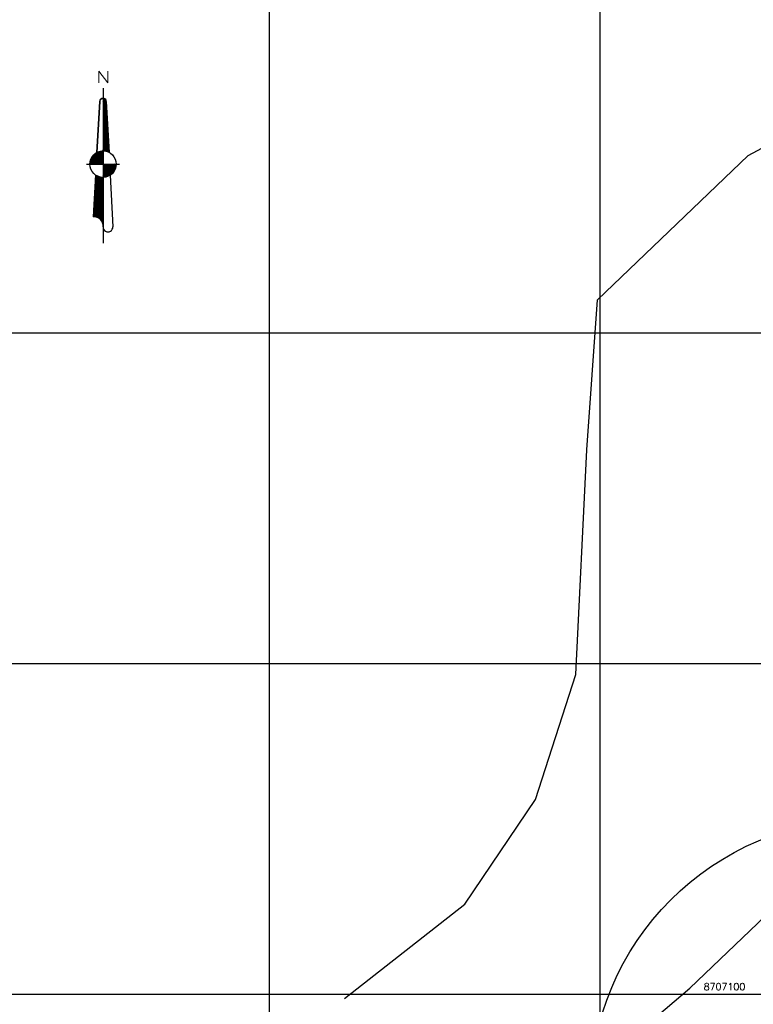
# Model space of a CAD drawing. Header units: millimetres. Extents: x 196436 to 199900, y 8705373 to 8708636.
# Tile 162 of 241: x 197724 to 197946, y 8707097 to 8707395. Entities that reach past the tile are written whole.
import ezdxf
from ezdxf.enums import TextEntityAlignment as Align

# ---------------------------------------------------------------- set-up
doc = ezdxf.new("R2010")
doc.units = ezdxf.units.MM
doc.header["$LTSCALE"] = 5
for name, color, linetype in [('DIM', 7, 'Continuous'), ('MALHA', 9, 'Continuous'), ('NORTE', 7, 'Continuous'), ('RIO', 130, 'Continuous'), ('TXT_COORD', 3, 'Continuous')]:
    doc.layers.add(name, color=color, linetype=linetype)
doc.styles.add('AG6', font='ROMANS.SHX', dxfattribs={"width": 1.3, "height": 3})
doc.styles.add('GEOSIS', font='ROMANS.SHX')

# ---------------------------------------------------------------- blocks, each defined once
blk = doc.blocks.new('*X39')
at = {"color": 0}
for p, q in [((9739.61, 10071.95), (9739.72, 10072.06)), ((9739.61, 10071.59), (9740, 10071.99)), ((9740.6, 10071.11), (9739.65, 10072.07)), ((9739.61, 10071.24), (9740.22, 10071.85)), ((9740.62, 10070.74), (9739.61, 10071.76)), ((9739.61, 10070.88), (9740.4, 10071.68)), ((9739.61, 10070.53), (9740.53, 10071.45)), ((9740.64, 10070.37), (9739.61, 10071.41)), ((9739.61, 10070.18), (9740.6, 10071.17)), ((9740.66, 10070), (9739.61, 10071.05)), ((9739.61, 10069.82), (9740.62, 10070.84)), ((9740.68, 10069.62), (9739.61, 10070.7)), ((9739.61, 10069.47), (9740.64, 10070.5)), ((9740.7, 10069.25), (9739.61, 10070.34)), ((9739.61, 10069.12), (9740.65, 10070.16)), ((9740.72, 10068.88), (9739.61, 10069.99)), ((9739.61, 10068.76), (9740.67, 10069.83)), ((9740.74, 10068.5), (9739.61, 10069.64)), ((9739.61, 10068.41), (9740.69, 10069.49)), ((9740.76, 10068.13), (9739.61, 10069.28)), ((9739.61, 10068.06), (9740.71, 10069.16)), ((9740.41, 10071.66), (9740.2, 10071.87)), ((9740.78, 10067.76), (9739.61, 10068.93)), ((9739.61, 10067.7), (9740.72, 10068.82)), ((9740.8, 10067.38), (9739.61, 10068.58)), ((9739.61, 10067.35), (9740.74, 10068.49)), ((9740.82, 10067.01), (9739.61, 10068.22)), ((9739.61, 10067), (9740.76, 10068.15)), ((9740.84, 10066.64), (9739.61, 10067.87)), ((9739.61, 10066.64), (9740.78, 10067.81)), ((9740.86, 10066.26), (9739.61, 10067.52)), ((9739.61, 10066.29), (9740.79, 10067.48)), ((9740.88, 10065.89), (9739.61, 10067.16)), ((9739.61, 10065.94), (9740.81, 10067.14)), ((9739.61, 10065.58), (9740.83, 10066.81)), ((9740.9, 10065.52), (9739.61, 10066.81)), ((9739.61, 10065.23), (9740.85, 10066.47)), ((9740.92, 10065.14), (9739.61, 10066.46)), ((9739.61, 10064.87), (9740.86, 10066.13)), ((9740.94, 10064.77), (9739.61, 10066.1)), ((9739.61, 10064.52), (9740.88, 10065.8)), ((9740.96, 10064.4), (9739.61, 10065.75)), ((9739.61, 10064.17), (9740.9, 10065.46)), ((9740.98, 10064.02), (9739.61, 10065.39)), ((9739.61, 10063.81), (9740.92, 10065.13)), ((9741, 10063.65), (9739.61, 10065.04)), ((9739.61, 10063.46), (9740.94, 10064.79)), ((9741.02, 10063.28), (9739.61, 10064.69)), ((9739.61, 10063.11), (9740.95, 10064.45)), ((9741.03, 10062.9), (9739.61, 10064.33)), ((9739.61, 10062.75), (9740.97, 10064.12)), ((9741.05, 10062.53), (9739.61, 10063.98)), ((9739.61, 10062.4), (9740.99, 10063.78)), ((9741.07, 10062.16), (9739.61, 10063.63)), ((9739.61, 10062.05), (9741.01, 10063.45)), ((9741.09, 10061.79), (9739.61, 10063.27)), ((9739.61, 10061.69), (9741.02, 10063.11)), ((9741.11, 10061.41), (9739.61, 10062.92)), ((9739.61, 10061.34), (9741.04, 10062.78)), ((9741.13, 10061.04), (9739.61, 10062.57)), ((9739.61, 10060.99), (9741.06, 10062.44)), ((9741.15, 10060.67), (9739.61, 10062.21)), ((9739.61, 10060.63), (9741.08, 10062.1)), ((9741.17, 10060.29), (9739.61, 10061.86)), ((9739.61, 10060.28), (9741.09, 10061.77)), ((9741.19, 10059.92), (9739.61, 10061.51)), ((9739.61, 10059.92), (9741.11, 10061.43)), ((9741.21, 10059.55), (9739.61, 10061.15)), ((9739.61, 10059.57), (9741.13, 10061.1)), ((9741.23, 10059.17), (9739.61, 10060.8)), ((9739.61, 10059.22), (9741.15, 10060.76)), ((9741.25, 10058.8), (9739.61, 10060.45)), ((9739.61, 10058.86), (9741.17, 10060.42)), ((9739.61, 10058.51), (9741.18, 10060.09)), ((9741.27, 10058.43), (9739.61, 10060.09)), ((9739.61, 10058.16), (9741.2, 10059.75)), ((9741.29, 10058.05), (9739.61, 10059.74)), ((9739.61, 10057.8), (9741.22, 10059.42)), ((9741.31, 10057.68), (9739.61, 10059.38)), ((9739.61, 10057.45), (9741.24, 10059.08)), ((9741.33, 10057.31), (9739.61, 10059.03)), ((9739.61, 10057.1), (9741.25, 10058.74)), ((9741.35, 10056.93), (9739.61, 10058.68)), ((9739.61, 10056.74), (9741.27, 10058.41)), ((9741.37, 10056.56), (9739.61, 10058.32)), ((9739.61, 10056.39), (9741.29, 10058.07)), ((9741.39, 10056.19), (9739.61, 10057.97)), ((9741.41, 10055.81), (9739.61, 10057.62)), ((9741.09, 10055.78), (9739.61, 10057.26)), ((9739.64, 10056.07), (9741.31, 10057.74)), ((9739.97, 10056.05), (9741.32, 10057.4)), ((9740.29, 10056.01), (9741.34, 10057.07)), ((9740.56, 10055.95), (9739.61, 10056.91)), ((9740.13, 10056.03), (9739.61, 10056.56)), ((9739.74, 10056.06), (9739.61, 10056.2)), ((9740.58, 10055.95), (9741.36, 10056.73)), ((9740.85, 10055.87), (9741.38, 10056.39)), ((9741.11, 10055.77), (9741.4, 10056.06)), ((9741.36, 10055.66), (9741.41, 10055.72)), ((9737.16, 10045.81), (9739.42, 10048.07)), ((9737.18, 10046.19), (9739.09, 10048.1)), ((9737.21, 10046.56), (9738.79, 10048.15)), ((9737.23, 10046.94), (9738.51, 10048.22)), ((9737.25, 10047.31), (9738.24, 10048.31)), ((9737.27, 10047.69), (9737.99, 10048.41)), ((9737.29, 10048.06), (9737.75, 10048.52)), ((9739.61, 10045.95), (9737.3, 10048.25)), ((9737.31, 10048.44), (9737.52, 10048.65)), ((9739.61, 10046.3), (9737.32, 10048.59)), ((9739.61, 10046.66), (9737.73, 10048.54)), ((9739.61, 10047.01), (9738.34, 10048.27)), ((9739.61, 10047.36), (9738.82, 10048.14)), ((9739.61, 10047.72), (9739.24, 10048.08)), ((9736.99, 10042.81), (9739.61, 10045.43)), ((9737.01, 10043.19), (9739.61, 10045.78)), ((9737.03, 10043.56), (9739.61, 10046.14)), ((9737.06, 10043.94), (9739.61, 10046.49)), ((9737.08, 10044.31), (9739.61, 10046.84)), ((9737.1, 10044.69), (9739.61, 10047.2)), ((9737.12, 10045.06), (9739.61, 10047.55)), ((9739.61, 10042.77), (9737.13, 10045.24)), ((9737.14, 10045.44), (9739.61, 10047.9)), ((9739.61, 10043.12), (9737.15, 10045.58)), ((9739.61, 10043.47), (9737.17, 10045.91)), ((9739.61, 10043.83), (9737.19, 10046.25)), ((9739.61, 10044.18), (9737.21, 10046.58)), ((9739.61, 10044.54), (9737.23, 10046.92)), ((9739.61, 10044.89), (9737.24, 10047.25)), ((9739.61, 10045.24), (9737.26, 10047.58)), ((9739.61, 10045.6), (9737.28, 10047.92)), ((9736.8, 10039.44), (9739.61, 10042.25)), ((9736.82, 10039.81), (9739.61, 10042.6)), ((9736.84, 10040.19), (9739.61, 10042.95)), ((9736.86, 10040.56), (9739.61, 10043.31)), ((9736.88, 10040.94), (9739.61, 10043.66)), ((9736.91, 10041.31), (9739.61, 10044.01)), ((9736.93, 10041.69), (9739.61, 10044.37)), ((9736.95, 10042.06), (9739.61, 10044.72)), ((9739.61, 10039.59), (9736.96, 10042.23)), ((9736.97, 10042.44), (9739.61, 10045.08)), ((9739.61, 10039.94), (9736.98, 10042.57)), ((9739.61, 10040.29), (9737, 10042.9)), ((9739.61, 10040.65), (9737.01, 10043.24)), ((9739.61, 10041), (9737.03, 10043.57)), ((9739.61, 10041.35), (9737.05, 10043.91)), ((9739.61, 10041.71), (9737.07, 10044.24)), ((9739.61, 10042.06), (9737.09, 10044.57)), ((9739.61, 10042.41), (9737.11, 10044.91)), ((9736.63, 10036.44), (9739.61, 10039.42)), ((9736.65, 10036.81), (9739.61, 10039.77)), ((9736.67, 10037.19), (9739.61, 10040.13)), ((9736.69, 10037.56), (9739.61, 10040.48)), ((9736.71, 10037.94), (9739.61, 10040.83)), ((9736.73, 10038.31), (9739.61, 10041.19)), ((9736.76, 10038.69), (9739.61, 10041.54)), ((9736.78, 10039.06), (9739.61, 10041.89)), ((9739.61, 10036.4), (9736.79, 10039.22)), ((9739.61, 10036.76), (9736.8, 10039.56)), ((9739.61, 10037.11), (9736.82, 10039.89)), ((9739.61, 10037.46), (9736.84, 10040.23)), ((9739.61, 10037.82), (9736.86, 10040.56)), ((9739.61, 10038.17), (9736.88, 10040.9)), ((9739.61, 10038.52), (9736.9, 10041.23)), ((9739.61, 10038.88), (9736.92, 10041.56)), ((9739.61, 10039.23), (9736.94, 10041.9)), ((9736.61, 10036.07), (9739.61, 10039.07)), ((9736.75, 10036.08), (9736.61, 10036.21)), ((9737.1, 10036.08), (9736.63, 10036.55)), ((9737.52, 10036.02), (9736.65, 10036.88)), ((9738.05, 10035.84), (9736.67, 10037.22)), ((9739.61, 10034.64), (9736.69, 10037.55)), ((9739.61, 10034.99), (9736.71, 10037.89)), ((9739.61, 10035.34), (9736.73, 10038.22)), ((9739.61, 10035.7), (9736.75, 10038.55)), ((9739.61, 10036.05), (9736.77, 10038.89)), ((9736.98, 10036.08), (9739.61, 10038.71)), ((9737.3, 10036.06), (9739.61, 10038.36)), ((9737.6, 10036), (9739.61, 10038)), ((9737.87, 10035.91), (9739.61, 10037.65)), ((9738.11, 10035.81), (9739.61, 10037.3)), ((9738.34, 10035.68), (9739.61, 10036.94)), ((9738.55, 10035.54), (9739.61, 10036.59)), ((9738.74, 10035.38), (9739.61, 10036.24)), ((9738.92, 10035.2), (9739.61, 10035.88)), ((9739.08, 10035), (9739.61, 10035.53)), ((9739.22, 10034.79), (9739.61, 10035.18)), ((9739.35, 10034.57), (9739.61, 10034.82)), ((9739.61, 10034.28), (9739.37, 10034.51)), ((9739.45, 10034.32), (9739.61, 10034.47)), ((9739.54, 10034.05), (9739.61, 10034.12)), ((9739.61, 10033.93), (9739.56, 10033.98)), ((9739.6, 10033.75), (9739.61, 10033.76))]:
    blk.add_line(p, q, dxfattribs=at)
blk = doc.blocks.new('*X41')
at = {"color": 0}
for p, q in [((9739.61, 10048.26), (9743.42, 10052.07)), ((9739.61, 10048.61), (9743.06, 10052.07)), ((9739.61, 10048.96), (9742.71, 10052.07)), ((9739.61, 10049.32), (9742.35, 10052.07)), ((9739.61, 10049.67), (9742, 10052.07)), ((9739.61, 10050.03), (9741.65, 10052.07)), ((9739.61, 10050.38), (9741.29, 10052.07)), ((9739.61, 10050.73), (9740.94, 10052.07)), ((9739.61, 10051.09), (9740.59, 10052.07)), ((9739.61, 10051.44), (9740.23, 10052.07)), ((9739.61, 10051.79), (9739.88, 10052.07)), ((9742.38, 10049.19), (9739.61, 10051.96)), ((9742.19, 10049.02), (9739.61, 10051.61)), ((9742, 10048.86), (9739.61, 10051.25)), ((9739.78, 10048.08), (9743.6, 10051.9)), ((9742.55, 10049.37), (9739.85, 10052.07)), ((9740.17, 10048.12), (9743.56, 10051.5)), ((9742.71, 10049.56), (9740.21, 10052.07)), ((9742.87, 10049.76), (9740.56, 10052.07)), ((9740.6, 10048.19), (9743.47, 10051.06)), ((9743.01, 10049.97), (9740.91, 10052.07)), ((9743.13, 10050.21), (9741.27, 10052.07)), ((9743.24, 10050.44), (9741.62, 10052.07)), ((9743.35, 10050.69), (9741.97, 10052.07)), ((9743.44, 10050.95), (9742.33, 10052.07)), ((9743.51, 10051.24), (9742.68, 10052.07)), ((9743.56, 10051.54), (9743.03, 10052.07)), ((9743.6, 10051.86), (9743.39, 10052.07)), ((9741.78, 10048.73), (9739.61, 10050.9)), ((9741.56, 10048.59), (9739.61, 10050.55)), ((9741.34, 10048.46), (9739.61, 10050.19)), ((9741.08, 10048.36), (9739.61, 10049.84)), ((9740.82, 10048.27), (9739.61, 10049.49)), ((9740.56, 10048.18), (9739.61, 10049.13)), ((9740.25, 10048.13), (9739.61, 10048.78)), ((9739.94, 10048.09), (9739.61, 10048.42)), ((9739.61, 10048.07), (9739.61, 10048.07)), ((9741.15, 10048.39), (9743.27, 10050.51)), ((9741.94, 10048.83), (9742.85, 10049.73))]:
    blk.add_line(p, q, dxfattribs=at)
blk = doc.blocks.new('*X40')
at = {"color": 0}
for p, q in [((9735.62, 10052.4), (9739.27, 10056.05)), ((9735.64, 10052.07), (9739.61, 10056.04)), ((9735.68, 10052.81), (9738.86, 10056)), ((9735.8, 10053.29), (9738.39, 10055.88)), ((9735.99, 10052.07), (9739.61, 10055.68)), ((9736.04, 10053.89), (9737.78, 10055.63)), ((9738.44, 10052.07), (9736.25, 10054.25)), ((9736.34, 10052.07), (9739.61, 10055.33)), ((9738.79, 10052.07), (9736.4, 10054.46)), ((9739.14, 10052.07), (9736.56, 10054.66)), ((9736.7, 10052.07), (9739.61, 10054.97)), ((9739.5, 10052.07), (9736.72, 10054.84)), ((9739.61, 10052.31), (9736.9, 10055.02)), ((9737.05, 10052.07), (9739.61, 10054.62)), ((9739.61, 10052.67), (9737.09, 10055.18)), ((9739.61, 10053.02), (9737.29, 10055.33)), ((9737.4, 10052.07), (9739.61, 10054.27)), ((9739.61, 10053.37), (9737.51, 10055.47)), ((9739.61, 10053.73), (9737.73, 10055.6)), ((9739.61, 10054.08), (9737.97, 10055.72)), ((9739.61, 10054.43), (9738.22, 10055.82)), ((9739.61, 10054.79), (9738.49, 10055.91)), ((9739.61, 10055.14), (9738.77, 10055.98)), ((9739.61, 10055.5), (9739.07, 10056.03)), ((9739.61, 10055.85), (9739.39, 10056.06)), ((9735.61, 10052.07), (9735.61, 10052.07)), ((9735.96, 10052.07), (9735.62, 10052.41)), ((9736.32, 10052.07), (9735.66, 10052.72)), ((9736.67, 10052.07), (9735.72, 10053.02)), ((9737.02, 10052.07), (9735.8, 10053.29)), ((9737.38, 10052.07), (9735.89, 10053.55)), ((9737.73, 10052.07), (9736, 10053.8)), ((9738.08, 10052.07), (9736.12, 10054.03)), ((9737.76, 10052.07), (9739.61, 10053.91)), ((9738.11, 10052.07), (9739.61, 10053.56)), ((9738.47, 10052.07), (9739.61, 10053.21)), ((9738.82, 10052.07), (9739.61, 10052.85)), ((9739.17, 10052.07), (9739.61, 10052.5)), ((9739.53, 10052.07), (9739.61, 10052.15))]:
    blk.add_line(p, q, dxfattribs=at)
blk = doc.blocks.new('N')
at = {"color": 6}
for points in [[(0, 93.75), (0, 0)], [(-1.99, 85.77), (-3.76, 54.91)], [(1.99, 85.77), (3.62, 54.99)], [(-9.97, 47.87), (9.97, 47.87)], [(-4.54, 41.31), (-5.98, 15.96)], [(4.34, 41.18), (5.98, 9.97)]]:
    blk.add_lwpolyline(points, dxfattribs=at)
for points in [[(-3.76, 54.91), (-1.99, 85.77, -0.381158), (0, 87.77), (0, 55.85)], [(0, 47.87), (0, 55.85, -1.24302)]]:
    blk.add_lwpolyline(points, format="xyb", dxfattribs=at)
blk.add_circle((0, 47.87), 7.98, dxfattribs=at)
for centre, radius, start, end in [((0, 85.77), 1.99, 360, 180), ((-5.36, 10.59), 5.4, 353.4071, 96.5929), ((2.99, 9.92), 2.99, 178.92052, 1.07948)]:
    blk.add_arc(centre, radius, start, end, dxfattribs=at)
at = {"color": 6, "xscale": 1.99468085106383, "yscale": 1.99468085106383, "zscale": 1.99468085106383, "rotation": 3.677058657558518e-12}
for name in ['*X39', '*X40', '*X41']:
    blk.add_blockref(name, (-19427.4, -20002.79), dxfattribs=at)
at = {"color": 4, "style": 'AG6', "width": 1.3}
blk.add_text('N', height=7, dxfattribs=at).set_placement((-4.03, 97.14))
blk = doc.blocks.new('A$C60D26755')
at = {"layer": 'NORTE', "xscale": 0.5, "yscale": 0.5, "zscale": 0.5}
blk.add_blockref('N', (4.99, 0), dxfattribs=at)
blk = doc.blocks.new('A$C45D41B80')
blk.add_blockref('A$C60D26755', (0, 0, -705.68))

msp = doc.modelspace()

# ---------------------------------------------------------------- linework, layer by layer
at = {"layer": 'DIM', "color": 1}
msp.add_circle((197980.388, 8707069.569), 83.371, dxfattribs=at)
at = {"layer": 'MALHA'}
for p, q in [((197800, 8708635.599), (197800, 8705384.785)), ((197800, 8708635.599), (197800, 8705384.785)), ((197900, 8708635.599), (197900, 8705384.785)), ((197900, 8708635.599), (197900, 8705384.785)), ((196441.61, 8707300), (199000, 8707300)), ((196441.61, 8707300), (199000, 8707300)), ((196441.61, 8707200), (199000, 8707200)), ((196441.61, 8707200), (199000, 8707200)), ((196441.61, 8707100), (199000, 8707100))]:
    msp.add_line(p, q, dxfattribs=at)
at = {"layer": 'RIO'}
for points in [[(197822.725, 8707098.677), (197859.154, 8707127.236), (197880.47, 8707158.883), (197892.736, 8707196.616), (197896.06, 8707264.618), (197899.283, 8707309.948), (197944.855, 8707353.581), (197997.923, 8707382.067), (198067.537, 8707389.319), (198155.244, 8707382.889), (198224.72, 8707358.401), (198260.758, 8707297.784), (198287.931, 8707262.237)], [(197880.83, 8707062.22), (197900.832, 8707079.329), (197927.199, 8707101.84), (197954.487, 8707127.968), (197971.831, 8707158.664), (197974.644, 8707180.374), (197964.839, 8707216.619), (197965.891, 8707250.103), (197965.132, 8707283.594), (197974.253, 8707298.035), (197999.686, 8707314.215), (198034.129, 8707319.494), (198084.892, 8707328.323), (198150.998, 8707324.413), (198176.288, 8707308.011), (198197.022, 8707291.402)]]:
    msp.add_lwpolyline(points, dxfattribs=at)

# ---------------------------------------------------------------- block references
msp.add_blockref('A$C45D41B80', (197744.699, 8707327.044))

# ---------------------------------------------------------------- texts
at = {"layer": 'TXT_COORD', "style": 'GEOSIS'}
msp.add_text('8707100', height=2.1, dxfattribs=at).set_placement((197943.985, 8707100.558), align=Align.BOTTOM_RIGHT)

doc.saveas('drawing.dxf')
